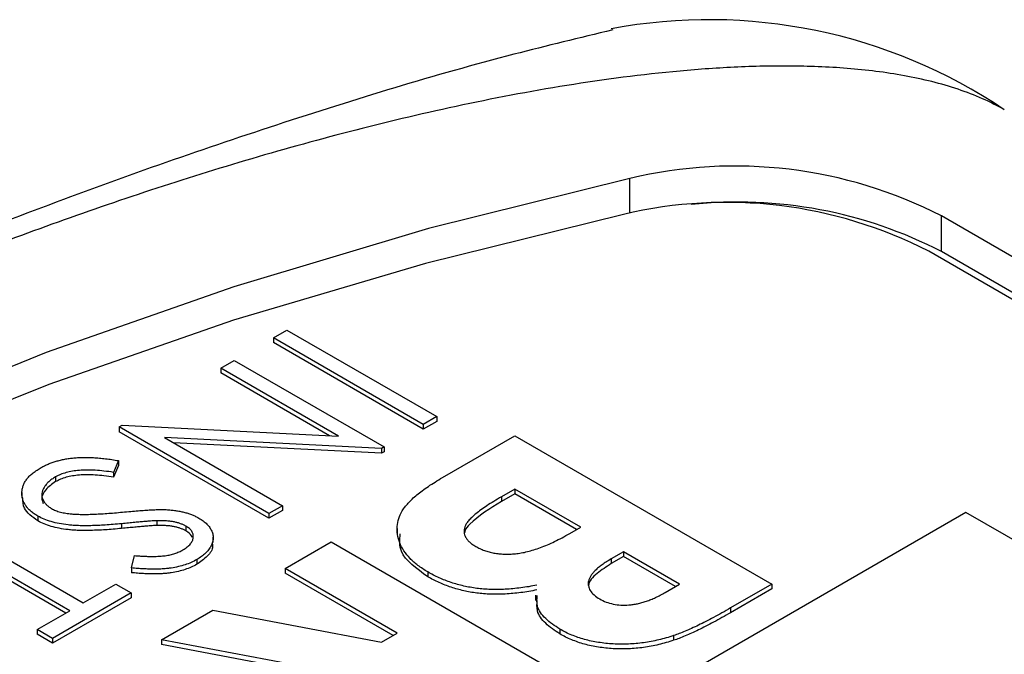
# Model space of a CAD drawing. Header units: inches. Extents: x 3.21 to 13.19, y 2.59 to 9.58.
# Tile 37 of 47: x 11.8 to 11.97, y 7.39 to 7.5. Entities that reach past the tile are written whole.
import ezdxf

# ---------------------------------------------------------------- set-up
doc = ezdxf.new("R2010")
doc.units = ezdxf.units.IN
doc.header["$MEASUREMENT"] = 0

msp = doc.modelspace()

# ---------------------------------------------------------------- linework, layer by layer
at = {"color": 8, "linetype": 'Continuous', "lineweight": 25}
msp.add_line((11.9078059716, 7.4700533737), (11.9078059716, 7.4760068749), dxfattribs=at)
at = {"color": 7, "linetype": 'Continuous', "lineweight": 25}
for p, q in [((12.8854400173, 6.9361229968), (11.9614228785, 7.4695467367)), ((11.9614228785, 7.4634226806), (11.9614228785, 7.4695467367)), ((12.4750789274, 7.1656712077), (11.9592131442, 7.4634741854)), ((12.8854400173, 6.9299989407), (11.9614228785, 7.4634226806)), ((11.8464958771, 7.448580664), (11.848809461, 7.4499162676)), ((11.848809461, 7.4499162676), (11.8745893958, 7.435033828)), ((11.8722758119, 7.4336982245), (11.8464958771, 7.448580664)), ((11.8464958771, 7.448580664), (11.8464958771, 7.4477641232)), ((11.8722758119, 7.4328816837), (11.8464958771, 7.4477641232)), ((11.8374729, 7.4433718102), (11.8397864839, 7.4447074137)), ((11.8397864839, 7.4447074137), (11.8655664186, 7.4298249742)), ((11.857716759, 7.4316852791), (11.8374729, 7.4433718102)), ((11.8374729, 7.4433718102), (11.8374729, 7.4425552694)), ((11.8561668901, 7.4317634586), (11.8374729, 7.4425552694)), ((11.8745893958, 7.435033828), (11.8722758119, 7.4336982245)), ((11.8745893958, 7.4342172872), (11.8722758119, 7.4328816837)), ((11.8745893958, 7.435033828), (11.8745893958, 7.4342172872)), ((11.8199557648, 7.4332593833), (11.8204825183, 7.4335634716)), ((11.8457356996, 7.4183769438), (11.8199557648, 7.4332593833)), ((11.8199557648, 7.4332593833), (11.8199557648, 7.4324428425)), ((11.8457356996, 7.417560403), (11.8199557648, 7.4324428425)), ((11.8204825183, 7.4335634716), (11.857716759, 7.4316852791)), ((11.8722758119, 7.4336982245), (11.8722758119, 7.4328816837)), ((11.8650809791, 7.429544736), (11.8277589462, 7.4314259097)), ((11.8277589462, 7.4314259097), (11.8480492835, 7.4197125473)), ((11.875597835, 7.4245604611), (11.8880274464, 7.4317359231)), ((11.8880274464, 7.4317359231), (11.9322216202, 7.4062231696)), ((11.8650809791, 7.4287281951), (11.829308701, 7.4305312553)), ((11.8655664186, 7.4298249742), (11.8650809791, 7.429544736)), ((11.8650809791, 7.429544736), (11.8650809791, 7.4287281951)), ((11.8655664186, 7.4290084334), (11.8650809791, 7.4287281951)), ((11.8655664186, 7.4298249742), (11.8655664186, 7.4290084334)), ((11.819872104, 7.4274691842), (11.8189993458, 7.4254568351)), ((11.819872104, 7.4274691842), (11.819872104, 7.4266526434)), ((11.819872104, 7.4266526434), (11.8189993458, 7.4246402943)), ((11.8090426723, 7.424669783), (11.8090426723, 7.4238532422)), ((11.8189993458, 7.4254568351), (11.8189993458, 7.4246402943)), ((11.8880274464, 7.4225774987), (11.8857433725, 7.4212589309)), ((11.8993592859, 7.4160357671), (11.8880274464, 7.4225774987)), ((11.8880274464, 7.4225774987), (11.8880274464, 7.4217609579)), ((11.8032521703, 7.4219882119), (11.8032521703, 7.4210696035)), ((11.8880274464, 7.4217609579), (11.8857433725, 7.4204423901)), ((11.8857433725, 7.4212589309), (11.8857433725, 7.4204423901)), ((11.8986520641, 7.4156274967), (11.8880274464, 7.4217609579)), ((11.8480492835, 7.4197125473), (11.8457356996, 7.4183769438)), ((11.8480492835, 7.4188960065), (11.8457356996, 7.417560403)), ((11.8480492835, 7.4197125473), (11.8480492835, 7.4188960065)), ((11.9656052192, 7.4185555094), (11.6898335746, 7.2593559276)), ((11.8060112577, 7.4179172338), (11.8060112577, 7.417100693)), ((11.8264358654, 7.4171391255), (11.8264358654, 7.4163225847)), ((11.8457356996, 7.4183769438), (11.8457356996, 7.417560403)), ((12.085813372, 7.3491608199), (11.9656052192, 7.4185555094)), ((11.7906724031, 7.4163544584), (11.8138082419, 7.4029984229)), ((11.8204040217, 7.4166203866), (11.8204040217, 7.4158038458)), ((11.8314658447, 7.416197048), (11.8314658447, 7.4153805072)), ((11.8677793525, 7.4157773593), (11.8677793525, 7.4148587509)), ((11.897464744, 7.4149420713), (11.8993592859, 7.4160357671)), ((11.8114946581, 7.4016628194), (11.7883588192, 7.4150188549)), ((11.8107874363, 7.401254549), (11.7883588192, 7.4142023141)), ((11.836158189, 7.413385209), (11.836158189, 7.4143038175)), ((11.848535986, 7.4089379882), (11.8564682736, 7.4135172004)), ((11.8564682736, 7.4135172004), (11.9006624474, 7.3880044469)), ((11.8221030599, 7.4090092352), (11.8226091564, 7.4111318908)), ((11.8333353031, 7.4104551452), (11.8333353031, 7.4096386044)), ((11.9067249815, 7.4117836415), (11.9046179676, 7.4105672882)), ((11.9067249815, 7.4109671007), (11.9046179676, 7.4097507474)), ((11.9046179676, 7.4105672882), (11.9046179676, 7.4097507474)), ((11.916357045, 7.4062231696), (11.9067249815, 7.4117836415)), ((11.9067249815, 7.4117836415), (11.9067249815, 7.4109671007)), ((11.9156498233, 7.4058148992), (11.9067249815, 7.4109671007)), ((11.8221030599, 7.4090092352), (11.8221030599, 7.4081926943)), ((11.867800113, 7.3978170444), (11.848535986, 7.4089379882)), ((11.848535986, 7.4089379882), (11.848535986, 7.4081214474)), ((11.8670928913, 7.397408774), (11.848535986, 7.4081214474)), ((11.8730570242, 7.4083236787), (11.8730570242, 7.4075071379)), ((11.8138082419, 7.4029984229), (11.8194269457, 7.4062420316)), ((11.8194269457, 7.4062420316), (11.8220710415, 7.4047156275)), ((11.9138693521, 7.404787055), (11.916357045, 7.4062231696)), ((11.9322216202, 7.4062231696), (11.9251392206, 7.4021345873)), ((11.9322216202, 7.4054066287), (11.9251392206, 7.4013180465)), ((11.9322216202, 7.4062231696), (11.9322216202, 7.4054066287)), ((11.8220710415, 7.4047156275), (11.8085200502, 7.3968928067)), ((11.8220710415, 7.4038990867), (11.8085200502, 7.3960762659)), ((11.8220710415, 7.4047156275), (11.8220710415, 7.4038990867)), ((11.8916073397, 7.4043543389), (11.8916073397, 7.4034357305)), ((11.9251392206, 7.4021345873), (11.9251392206, 7.4013180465)), ((11.8058759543, 7.3984192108), (11.8114946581, 7.4016628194)), ((11.827288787, 7.3966722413), (11.8361063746, 7.4017625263)), ((11.8361063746, 7.4017625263), (11.8651088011, 7.3962633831)), ((11.8085200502, 7.3968928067), (11.8058759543, 7.3984192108)), ((11.8058759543, 7.3984192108), (11.8058759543, 7.39760267)), ((11.895764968, 7.3984855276), (11.895764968, 7.3976689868)), ((11.8085200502, 7.3960762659), (11.8058759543, 7.39760267)), ((11.8085200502, 7.3968928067), (11.8085200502, 7.3960762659)), ((11.8651088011, 7.3962633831), (11.867800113, 7.3978170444)), ((11.9153389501, 7.3973867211), (11.9153389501, 7.3965701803)), ((11.8576545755, 7.3909175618), (11.827288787, 7.3966722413)), ((11.827288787, 7.3966722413), (11.827288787, 7.3958557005)), ((11.8576545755, 7.3901010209), (11.827288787, 7.3958557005))]:
    msp.add_line(p, q, dxfattribs=at)
at = {"color": 7, "linetype": 'Continuous', "lineweight": 25, "flags": 128}
for points in [[(11.9078059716, 7.4760068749), (11.8731893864, 7.4673646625), (11.8396801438, 7.4573732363), (11.8074358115, 7.4460795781), (11.7766080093, 7.4335367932), (11.7473416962, 7.4198038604), (11.7197744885, 7.404945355), (11.6940360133, 7.3890311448), (11.6702472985, 7.3721360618), (11.6485202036, 7.3543395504), (11.6289568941, 7.3357252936), (11.611649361, 7.3163808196), (11.5966789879, 7.2963970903)], [(11.9067392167, 7.469821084), (11.8726662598, 7.4613639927), (11.8396581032, 7.4516004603), (11.8078648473, 7.4405748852), (11.7774310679, 7.4283374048), (11.7484951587, 7.4149436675), (11.7211887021, 7.4004545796), (11.6956358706, 7.3849360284), (11.6719528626, 7.3684585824), (11.6502473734, 7.3510971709), (11.630618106, 7.3329307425), (11.613154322, 7.3140419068), (11.5979354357, 7.2945165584)]]:
    msp.add_lwpolyline(points, dxfattribs=at)
at = {"color": 7, "linetype": 'Continuous', "lineweight": 25}
for centre, radius, start, end in [((11.9214549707, 7.412416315), 0.0908876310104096, 56.0509921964, 100.6799351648), ((11.9258823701, 7.4003037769), 0.0778313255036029, 62.8298166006, 103.4296302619), ((11.9243859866, 7.3956269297), 0.076263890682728, 62.8277942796, 103.378973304), ((11.9263164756, 7.3953914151), 0.0765552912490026, 62.7047562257, 95.9793434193)]:
    msp.add_arc(centre, radius, start, end, dxfattribs=at)
for points, knots in [([(11.90485573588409, 7.501534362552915), (11.89918745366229, 7.500176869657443), (11.87980075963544, 7.495533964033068), (11.84695535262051, 7.48543429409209), (11.80650787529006, 7.471312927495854), (11.76666335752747, 7.455070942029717), (11.72758541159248, 7.43693660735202), (11.68944364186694, 7.416948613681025), (11.65238953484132, 7.395210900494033), (11.61656234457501, 7.371828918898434), (11.58210570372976, 7.346912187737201), (11.54909356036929, 7.320623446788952), (11.51780728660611, 7.292978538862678), (11.49549585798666, 7.271932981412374), (11.48413618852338, 7.25979719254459), (11.48211854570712, 7.257641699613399)], [0, 0, 0, 0, 0.0358277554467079, 0.1225383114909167, 0.2093759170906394, 0.2962283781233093, 0.3830015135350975, 0.4696143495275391, 0.5559948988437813, 0.6420731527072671, 0.7277651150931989, 0.8130045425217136, 0.8977203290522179, 0.981833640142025, 0.9999999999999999, 0.9999999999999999, 0.9999999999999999, 0.9999999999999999]), ([(11.97221160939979, 7.487810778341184), (11.96984734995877, 7.489175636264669), (11.96717335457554, 7.49035300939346), (11.96132183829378, 7.492316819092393), (11.95823487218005, 7.493077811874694), (11.95180784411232, 7.494252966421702), (11.94849619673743, 7.49465935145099), (11.9418797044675, 7.495187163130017), (11.93854800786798, 7.495312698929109), (11.9318487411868, 7.495352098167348), (11.92847113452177, 7.495264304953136), (11.92180345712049, 7.494925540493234), (11.91849840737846, 7.494674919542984), (11.90865113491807, 7.493731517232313), (11.90217583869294, 7.492849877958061), (11.88935000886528, 7.490734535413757), (11.88298340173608, 7.489494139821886), (11.87052779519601, 7.486779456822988), (11.86441560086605, 7.485301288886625), (11.84635227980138, 7.480581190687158), (11.83467065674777, 7.477057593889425), (11.81183546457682, 7.469458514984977), (11.80068524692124, 7.465379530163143), (11.77883396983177, 7.456752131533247), (11.76811286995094, 7.452192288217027), (11.74724546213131, 7.442717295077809), (11.73708531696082, 7.437797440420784), (11.71727812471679, 7.427615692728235), (11.70761433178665, 7.422343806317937), (11.67948861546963, 7.406080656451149), (11.66198905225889, 7.394718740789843), (11.62960590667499, 7.370907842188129), (11.61469552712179, 7.358469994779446), (11.5949569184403, 7.338721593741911), (11.58881957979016, 7.33195503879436), (11.57779877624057, 7.317900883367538), (11.57297746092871, 7.310718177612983), (11.56748682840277, 7.299610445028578), (11.56594684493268, 7.295832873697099), (11.56377656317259, 7.288234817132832), (11.56312871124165, 7.284407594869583), (11.56327828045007, 7.276659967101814), (11.5640639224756, 7.272817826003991), (11.5671320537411, 7.267249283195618), (11.56845092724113, 7.265477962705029), (11.57180985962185, 7.262143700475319), (11.57388053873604, 7.260573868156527), (11.57623181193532, 7.259216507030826)], [0, 0, 0, 0, 0.0156249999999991, 0.0156249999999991, 0.0312499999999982, 0.0312499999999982, 0.0468749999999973, 0.0468749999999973, 0.0624999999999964, 0.0624999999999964, 0.0781249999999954, 0.0781249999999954, 0.0937499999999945, 0.0937499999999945, 0.1249999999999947, 0.1249999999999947, 0.1562499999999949, 0.1562499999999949, 0.1874999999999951, 0.1874999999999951, 0.2499999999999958, 0.2499999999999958, 0.3124999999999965, 0.3124999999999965, 0.3749999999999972, 0.3749999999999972, 0.4374999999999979, 0.4374999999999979, 0.4999999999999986, 0.4999999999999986, 0.6249999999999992, 0.6249999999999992, 0.7499999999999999, 0.7499999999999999, 0.8125000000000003, 0.8125000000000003, 0.8750000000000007, 0.8750000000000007, 0.9062500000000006, 0.9062500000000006, 0.9375000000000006, 0.9375000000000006, 0.9687500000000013, 0.9687500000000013, 0.9843750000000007, 0.9843750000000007, 1, 1, 1, 1]), ([(11.80639857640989, 7.4261961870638), (11.80659709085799, 7.426306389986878), (11.80699161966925, 7.426525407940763), (11.8076277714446, 7.426817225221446), (11.8082839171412, 7.427085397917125), (11.80897280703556, 7.4273144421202), (11.80968626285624, 7.427516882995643), (11.81042491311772, 7.427686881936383), (11.81119161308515, 7.42782423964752), (11.81198738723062, 7.427929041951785), (11.81282093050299, 7.42800158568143), (11.81369804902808, 7.428035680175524), (11.81462127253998, 7.428036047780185), (11.81558686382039, 7.427995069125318), (11.81659753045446, 7.427920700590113), (11.81764984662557, 7.427805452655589), (11.8187492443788, 7.42765621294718), (11.81949082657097, 7.427532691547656), (11.81987210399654, 7.427469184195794)], [0, 0, 0, 0, 0.0572115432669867, 0.1137025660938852, 0.1686893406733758, 0.2241628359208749, 0.2787266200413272, 0.3338041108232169, 0.3892545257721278, 0.4454091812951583, 0.5032947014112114, 0.5642689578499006, 0.6279541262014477, 0.6950208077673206, 0.7653592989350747, 0.8396022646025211, 0.9175330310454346, 0.9999999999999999, 0.9999999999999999, 0.9999999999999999, 0.9999999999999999]), ([(11.80601125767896, 7.417917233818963), (11.80578497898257, 7.418053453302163), (11.80533681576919, 7.418323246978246), (11.80477479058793, 7.418774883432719), (11.8042836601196, 7.419244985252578), (11.80390065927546, 7.419746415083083), (11.80359208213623, 7.420269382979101), (11.8033778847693, 7.420818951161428), (11.80327166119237, 7.421393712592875), (11.80323570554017, 7.421985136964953), (11.80330605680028, 7.422578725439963), (11.80345687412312, 7.42316036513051), (11.80371116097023, 7.423721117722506), (11.80406603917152, 7.424259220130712), (11.80450734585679, 7.424778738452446), (11.80504096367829, 7.425277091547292), (11.80566778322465, 7.425756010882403), (11.80615225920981, 7.426047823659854), (11.80639857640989, 7.426196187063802)], [0, 0, 0, 0, 0.0614756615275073, 0.1217575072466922, 0.1808942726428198, 0.2402225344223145, 0.3000724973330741, 0.3608488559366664, 0.4234788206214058, 0.4883234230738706, 0.5535990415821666, 0.6172173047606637, 0.679865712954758, 0.7422234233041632, 0.804690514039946, 0.8682774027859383, 0.933029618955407, 1, 1, 1, 1]), ([(11.81899934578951, 7.425456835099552), (11.8184573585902, 7.425535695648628), (11.81741893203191, 7.425686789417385), (11.81589269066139, 7.42581990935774), (11.81447483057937, 7.425863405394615), (11.81316472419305, 7.425811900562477), (11.8119603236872, 7.42567150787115), (11.81086735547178, 7.425433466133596), (11.80987612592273, 7.425106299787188), (11.80932020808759, 7.424815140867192), (11.80904267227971, 7.424669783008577)], [0, 0, 0, 0, 0.1590042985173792, 0.3046460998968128, 0.4385469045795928, 0.5623222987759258, 0.6774325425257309, 0.7868973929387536, 0.8936108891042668, 1, 1, 1, 1]), ([(11.80904267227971, 7.423853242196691), (11.80843148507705, 7.423414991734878), (11.80720998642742, 7.422539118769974), (11.80649403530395, 7.421141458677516), (11.80681989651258, 7.420356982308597), (11.80691722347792, 7.420122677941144)], [0, 0, 0, 0, 0.4125699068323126, 0.824548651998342, 1, 1, 1, 1]), ([(11.80904267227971, 7.424669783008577), (11.80882293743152, 7.42453566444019), (11.80838731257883, 7.424269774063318), (11.80784754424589, 7.423819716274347), (11.80739109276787, 7.423343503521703), (11.80704647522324, 7.422839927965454), (11.80679780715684, 7.422327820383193), (11.80668548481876, 7.421817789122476), (11.80668637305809, 7.421319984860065), (11.80681687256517, 7.420838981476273), (11.80706054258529, 7.420383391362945), (11.80739799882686, 7.419960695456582), (11.80782326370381, 7.4195701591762), (11.80818075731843, 7.419345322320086), (11.80836099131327, 7.419231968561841)], [0, 0, 0, 0, 0.0912725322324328, 0.180948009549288, 0.2701146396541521, 0.3601913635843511, 0.4483863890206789, 0.5327179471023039, 0.6138937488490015, 0.6940494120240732, 0.7727915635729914, 0.8491746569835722, 0.9239598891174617, 1, 1, 1, 1]), ([(11.81899934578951, 7.424640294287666), (11.8184573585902, 7.424719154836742), (11.81741893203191, 7.424870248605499), (11.81589269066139, 7.425003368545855), (11.81447483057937, 7.425046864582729), (11.81316472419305, 7.424995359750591), (11.8119603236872, 7.424854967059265), (11.81086735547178, 7.424616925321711), (11.80987612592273, 7.424289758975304), (11.80932020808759, 7.423998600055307), (11.80904267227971, 7.423853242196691)], [0, 0, 0, 0, 0.1590042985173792, 0.3046460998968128, 0.4385469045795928, 0.5623222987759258, 0.6774325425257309, 0.7868973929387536, 0.8936108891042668, 1, 1, 1, 1]), ([(11.87305702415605, 7.40832367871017), (11.87247679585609, 7.408685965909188), (11.87133114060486, 7.409401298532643), (11.86996413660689, 7.410626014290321), (11.86890598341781, 7.411935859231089), (11.86818839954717, 7.413320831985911), (11.86779940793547, 7.414734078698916), (11.86774180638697, 7.416135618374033), (11.86801967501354, 7.4175065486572), (11.86852488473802, 7.418622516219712), (11.86910762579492, 7.419509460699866), (11.8696983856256, 7.420186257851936), (11.87036791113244, 7.420890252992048), (11.87120133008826, 7.421592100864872), (11.87211387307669, 7.422321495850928), (11.87316791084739, 7.42305494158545), (11.87432881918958, 7.423809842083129), (11.87516627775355, 7.424305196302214), (11.87559783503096, 7.424560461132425)], [0, 0, 0, 0, 0.0802607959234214, 0.1584741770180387, 0.2362074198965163, 0.3150564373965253, 0.3931752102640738, 0.4686866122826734, 0.542738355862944, 0.6173280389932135, 0.6559859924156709, 0.6970724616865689, 0.7406907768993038, 0.7867235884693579, 0.8355751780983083, 0.8872468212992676, 0.9418962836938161, 1, 1, 1, 1]), ([(11.80601125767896, 7.417100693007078), (11.80505237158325, 7.417790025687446), (11.80341360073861, 7.418968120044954), (11.8034326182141, 7.420459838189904), (11.8034405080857, 7.421078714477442)], [0, 0, 0, 0, 0.5851251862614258, 1, 1, 1, 1]), ([(11.88574337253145, 7.421258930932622), (11.88529438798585, 7.42099675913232), (11.88443115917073, 7.420492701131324), (11.88324740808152, 7.419740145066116), (11.88222460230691, 7.419024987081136), (11.88134448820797, 7.418361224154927), (11.8806265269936, 7.417735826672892), (11.88007549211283, 7.417149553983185), (11.87965433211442, 7.416611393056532), (11.87940391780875, 7.41610243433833), (11.87930880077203, 7.415623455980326), (11.87926690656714, 7.415165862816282), (11.87935972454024, 7.41471946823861), (11.87956264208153, 7.414291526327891), (11.87982910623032, 7.413868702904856), (11.88023487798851, 7.413472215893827), (11.88070483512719, 7.41307739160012), (11.88109800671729, 7.412843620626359), (11.88129916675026, 7.412724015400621)], [0, 0, 0, 0, 0.1095674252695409, 0.2106570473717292, 0.3020024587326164, 0.3851432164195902, 0.4590126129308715, 0.5247192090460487, 0.583226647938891, 0.6342083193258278, 0.6811857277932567, 0.7262751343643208, 0.7701133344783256, 0.8140800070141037, 0.8579941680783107, 0.9033387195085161, 0.9505447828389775, 1, 1, 1, 1]), ([(11.88574337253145, 7.420442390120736), (11.88376111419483, 7.419223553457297), (11.88128283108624, 7.417699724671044), (11.87946341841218, 7.415693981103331), (11.87943256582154, 7.415183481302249), (11.87942715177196, 7.415093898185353)], [0, 0, 0, 0, 0.7671719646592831, 0.9591430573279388, 1, 1, 1, 1]), ([(11.80836099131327, 7.419231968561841), (11.80858649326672, 7.419114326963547), (11.80904490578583, 7.418875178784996), (11.80987524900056, 7.418611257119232), (11.81080584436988, 7.418412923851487), (11.81147070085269, 7.418341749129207), (11.81181587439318, 7.418304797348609)], [0, 0, 0, 0, 0.2347233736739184, 0.4771583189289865, 0.7285562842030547, 1, 1, 1, 1]), ([(11.82057444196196, 7.418614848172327), (11.82103887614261, 7.418659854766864), (11.82192683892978, 7.418745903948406), (11.82320013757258, 7.418848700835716), (11.8243520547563, 7.418931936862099), (11.82537887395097, 7.419001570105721), (11.8262855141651, 7.419037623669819), (11.82706706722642, 7.41906338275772), (11.82772796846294, 7.419058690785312), (11.82812642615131, 7.419038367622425), (11.82830532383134, 7.419029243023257)], [0, 0, 0, 0, 0.1815319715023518, 0.3470753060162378, 0.4955587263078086, 0.6290766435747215, 0.745524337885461, 0.8458335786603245, 0.9307830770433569, 1, 1, 1, 1]), ([(11.82830532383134, 7.419029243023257), (11.82857103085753, 7.419007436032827), (11.82909357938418, 7.418964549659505), (11.829855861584, 7.418866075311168), (11.83058478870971, 7.418735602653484), (11.8312717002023, 7.418566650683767), (11.83193292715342, 7.418376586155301), (11.83255171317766, 7.418148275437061), (11.83313839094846, 7.417890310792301), (11.83349331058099, 7.417693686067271), (11.83367097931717, 7.417595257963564)], [0, 0, 0, 0, 0.1335067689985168, 0.2625589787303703, 0.3882644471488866, 0.5126673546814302, 0.6337222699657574, 0.755393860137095, 0.877552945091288, 1, 1, 1, 1]), ([(11.82040402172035, 7.416620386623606), (11.81992063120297, 7.416576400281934), (11.81898461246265, 7.416491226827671), (11.81762141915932, 7.416388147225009), (11.81634316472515, 7.41631906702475), (11.81515109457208, 7.416280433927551), (11.81404325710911, 7.416266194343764), (11.81301941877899, 7.416283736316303), (11.81207829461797, 7.416327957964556), (11.81096053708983, 7.416435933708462), (11.80968377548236, 7.416623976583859), (11.80829372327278, 7.416954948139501), (11.80705072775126, 7.417375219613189), (11.80635468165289, 7.417738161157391), (11.80601125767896, 7.417917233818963)], [0, 0, 0, 0, 0.0969723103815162, 0.187773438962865, 0.2723961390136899, 0.3513209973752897, 0.4243347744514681, 0.4919087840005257, 0.5542332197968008, 0.6112676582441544, 0.7163478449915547, 0.8145400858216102, 0.9084954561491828, 1, 1, 1, 1]), ([(11.82040402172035, 7.415803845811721), (11.81992063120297, 7.415759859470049), (11.81898461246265, 7.415674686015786), (11.81762141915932, 7.415571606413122), (11.81634316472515, 7.415502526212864), (11.81515109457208, 7.415463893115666), (11.81404325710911, 7.415449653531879), (11.81301941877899, 7.415467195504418), (11.81207829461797, 7.41551141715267), (11.81096053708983, 7.415619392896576), (11.80968377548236, 7.415807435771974), (11.80829372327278, 7.416138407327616), (11.80705072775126, 7.416558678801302), (11.80635468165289, 7.416921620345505), (11.80601125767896, 7.417100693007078)], [0, 0, 0, 0, 0.0969723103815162, 0.187773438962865, 0.2723961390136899, 0.3513209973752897, 0.4243347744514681, 0.4919087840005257, 0.5542332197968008, 0.6112676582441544, 0.7163478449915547, 0.8145400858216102, 0.9084954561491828, 1, 1, 1, 1]), ([(11.81181587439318, 7.418304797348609), (11.81207893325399, 7.418285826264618), (11.81263281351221, 7.418245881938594), (11.81351118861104, 7.418226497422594), (11.81447578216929, 7.418227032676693), (11.81552705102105, 7.418250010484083), (11.81666660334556, 7.418307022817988), (11.81789257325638, 7.418384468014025), (11.81920684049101, 7.418485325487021), (11.82010831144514, 7.41857070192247), (11.82057444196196, 7.418614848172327)], [0, 0, 0, 0, 0.090283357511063, 0.1900949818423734, 0.2991799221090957, 0.418913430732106, 0.5483697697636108, 0.6887820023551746, 0.8390761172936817, 1, 1, 1, 1]), ([(11.82643586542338, 7.417139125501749), (11.82632907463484, 7.417135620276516), (11.82607536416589, 7.417127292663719), (11.82563439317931, 7.417098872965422), (11.82506910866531, 7.417051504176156), (11.82437636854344, 7.416996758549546), (11.82355841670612, 7.416924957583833), (11.82261963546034, 7.416833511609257), (11.82155347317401, 7.416733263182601), (11.82080158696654, 7.416659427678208), (11.82040402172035, 7.416620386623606)], [0, 0, 0, 0, 0.0525942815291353, 0.1249519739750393, 0.2180938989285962, 0.3335024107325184, 0.4687891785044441, 0.6249375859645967, 0.8016830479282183, 1, 1, 1, 1]), ([(11.83146584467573, 7.416197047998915), (11.83132473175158, 7.416275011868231), (11.83104227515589, 7.416431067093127), (11.83055396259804, 7.416621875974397), (11.83003630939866, 7.416791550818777), (11.82946862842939, 7.416930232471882), (11.8288364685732, 7.417040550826), (11.82811842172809, 7.417108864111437), (11.8273079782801, 7.417143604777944), (11.82673721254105, 7.417140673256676), (11.82643586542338, 7.417139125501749)], [0, 0, 0, 0, 0.1073157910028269, 0.2148070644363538, 0.3233866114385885, 0.4345959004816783, 0.5532850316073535, 0.685983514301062, 0.8342087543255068, 1, 1, 1, 1]), ([(11.83367097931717, 7.417595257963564), (11.83393418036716, 7.417432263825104), (11.83445495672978, 7.417109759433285), (11.83508150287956, 7.416561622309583), (11.83558425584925, 7.415980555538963), (11.83592459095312, 7.415363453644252), (11.83612716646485, 7.414726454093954), (11.83618621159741, 7.414077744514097), (11.83605556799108, 7.41342343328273), (11.83579123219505, 7.412770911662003), (11.83537474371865, 7.412135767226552), (11.83484075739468, 7.411528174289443), (11.83415409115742, 7.41096442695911), (11.83361091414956, 7.410626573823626), (11.83333530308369, 7.410455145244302)], [0, 0, 0, 0, 0.0837951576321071, 0.1657992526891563, 0.2463087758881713, 0.3277386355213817, 0.4087822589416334, 0.4897099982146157, 0.5713803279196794, 0.6559873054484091, 0.7414934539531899, 0.8265264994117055, 0.9119785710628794, 1, 1, 1, 1]), ([(11.82643586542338, 7.416322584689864), (11.82632907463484, 7.41631907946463), (11.82607536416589, 7.416310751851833), (11.82563439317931, 7.416282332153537), (11.82506910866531, 7.416234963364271), (11.82437636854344, 7.41618021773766), (11.82355841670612, 7.416108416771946), (11.82261963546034, 7.416016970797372), (11.82155347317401, 7.415916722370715), (11.82080158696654, 7.415842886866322), (11.82040402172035, 7.415803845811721)], [0, 0, 0, 0, 0.0525942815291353, 0.1249519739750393, 0.2180938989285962, 0.3335024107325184, 0.4687891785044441, 0.6249375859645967, 0.8016830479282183, 1, 1, 1, 1]), ([(11.83146584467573, 7.415380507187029), (11.83132473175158, 7.415458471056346), (11.83104227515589, 7.415614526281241), (11.83055396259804, 7.415805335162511), (11.83003630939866, 7.415975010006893), (11.82946862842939, 7.416113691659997), (11.8288364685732, 7.416224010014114), (11.82811842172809, 7.416292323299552), (11.8273079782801, 7.41632706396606), (11.82673721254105, 7.416324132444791), (11.82643586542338, 7.416322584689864)], [0, 0, 0, 0, 0.1073157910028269, 0.2148070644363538, 0.3233866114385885, 0.4345959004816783, 0.5532850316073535, 0.685983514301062, 0.8342087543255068, 1, 1, 1, 1]), ([(11.83094941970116, 7.412130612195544), (11.83120681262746, 7.4122895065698), (11.83170317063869, 7.41259591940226), (11.8322443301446, 7.413125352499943), (11.8326046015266, 7.413675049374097), (11.83275366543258, 7.414240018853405), (11.83273168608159, 7.414794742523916), (11.8325057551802, 7.41531726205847), (11.83208567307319, 7.415795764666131), (11.83167499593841, 7.416061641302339), (11.83146584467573, 7.416197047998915)], [0, 0, 0, 0, 0.1430730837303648, 0.2759029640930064, 0.4023708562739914, 0.5284136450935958, 0.650356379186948, 0.7658950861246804, 0.88077413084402, 1, 1, 1, 1]), ([(11.83252156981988, 7.414267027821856), (11.83249921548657, 7.414364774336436), (11.83240074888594, 7.414795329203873), (11.83187344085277, 7.415125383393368), (11.83146584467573, 7.415380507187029)], [0, 0, 0, 0, 0.2270245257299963, 1, 1, 1, 1]), ([(11.87305702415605, 7.407507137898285), (11.87110395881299, 7.408892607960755), (11.86800989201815, 7.411087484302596), (11.86823954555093, 7.41385151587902), (11.86832423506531, 7.414870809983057)], [0, 0, 0, 0, 0.6312292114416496, 0.9999999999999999, 0.9999999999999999, 0.9999999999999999, 0.9999999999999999]), ([(11.88129916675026, 7.412724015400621), (11.881539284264, 7.412593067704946), (11.8820069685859, 7.412338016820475), (11.88277730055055, 7.412015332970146), (11.88358984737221, 7.411767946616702), (11.88442394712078, 7.411565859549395), (11.88530327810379, 7.411446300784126), (11.88621234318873, 7.411384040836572), (11.88715678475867, 7.411386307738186), (11.8881411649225, 7.411446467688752), (11.88916828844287, 7.411586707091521), (11.89023073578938, 7.411816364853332), (11.89133627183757, 7.412126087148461), (11.89247689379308, 7.412526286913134), (11.89367718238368, 7.412999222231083), (11.8949012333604, 7.41357468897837), (11.8961875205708, 7.414219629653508), (11.89702932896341, 7.414695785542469), (11.89746474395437, 7.414942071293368)], [0, 0, 0, 0, 0.0528194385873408, 0.1028780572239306, 0.1516783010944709, 0.1995514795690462, 0.2471912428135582, 0.2956844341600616, 0.3457341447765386, 0.3979806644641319, 0.4537563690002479, 0.5141051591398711, 0.5791477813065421, 0.6500829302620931, 0.7274866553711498, 0.8114766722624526, 0.9024886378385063, 1, 1, 1, 1]), ([(11.82260915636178, 7.411131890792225), (11.82289814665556, 7.411110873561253), (11.8234546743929, 7.411070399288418), (11.82426269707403, 7.411030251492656), (11.82501153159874, 7.410999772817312), (11.82570254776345, 7.410996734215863), (11.82633670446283, 7.410999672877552), (11.82691620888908, 7.411023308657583), (11.82743926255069, 7.411063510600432), (11.82805467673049, 7.411139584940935), (11.82876646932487, 7.411271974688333), (11.82955635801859, 7.411497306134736), (11.83029573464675, 7.411780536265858), (11.83072912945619, 7.412012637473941), (11.83094941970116, 7.412130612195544)], [0, 0, 0, 0, 0.0984723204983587, 0.1896346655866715, 0.2741921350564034, 0.352193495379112, 0.4232112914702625, 0.4885652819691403, 0.5484894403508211, 0.6014578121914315, 0.7012186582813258, 0.8003937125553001, 0.8985421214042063, 1, 1, 1, 1]), ([(11.83595723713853, 7.413374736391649), (11.83601145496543, 7.413151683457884), (11.83620677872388, 7.412348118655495), (11.83524338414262, 7.410983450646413), (11.83397132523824, 7.410086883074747), (11.83333530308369, 7.409638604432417)], [0, 0, 0, 0, 0.1611580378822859, 0.5805838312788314, 1, 1, 1, 1]), ([(11.83333530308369, 7.410455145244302), (11.83302118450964, 7.410285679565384), (11.83239824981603, 7.409949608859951), (11.83132663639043, 7.40954299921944), (11.83017342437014, 7.409219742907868), (11.82914227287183, 7.40901892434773), (11.82826387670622, 7.408904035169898), (11.82754355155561, 7.408845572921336), (11.82677094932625, 7.408810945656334), (11.82594173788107, 7.408798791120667), (11.82505942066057, 7.408815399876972), (11.82412077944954, 7.408855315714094), (11.82312787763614, 7.408916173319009), (11.82245037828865, 7.408977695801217), (11.8221030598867, 7.409009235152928)], [0, 0, 0, 0, 0.1072351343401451, 0.2126600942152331, 0.3188156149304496, 0.4267810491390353, 0.4836347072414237, 0.5435938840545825, 0.6082991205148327, 0.6771197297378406, 0.750680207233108, 0.8287096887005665, 0.9121884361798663, 1, 1, 1, 1]), ([(11.90461796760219, 7.410567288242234), (11.9043340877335, 7.410400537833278), (11.90378607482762, 7.410078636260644), (11.90304989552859, 7.409581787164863), (11.90241269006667, 7.40909223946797), (11.90187705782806, 7.408609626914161), (11.90142601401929, 7.408139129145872), (11.90108473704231, 7.407674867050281), (11.90084659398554, 7.407218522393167), (11.90064195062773, 7.406636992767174), (11.9006323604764, 7.40592182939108), (11.90094099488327, 7.405098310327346), (11.90161760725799, 7.404329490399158), (11.90228847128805, 7.403899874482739), (11.90263489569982, 7.403678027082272)], [0, 0, 0, 0, 0.0887648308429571, 0.1713551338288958, 0.2480819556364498, 0.3211199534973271, 0.3888601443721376, 0.4520616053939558, 0.51223021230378, 0.5695781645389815, 0.6769774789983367, 0.781039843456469, 0.8869321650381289, 1, 1, 1, 1]), ([(11.83333530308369, 7.409638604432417), (11.83302118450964, 7.409469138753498), (11.83239824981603, 7.409133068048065), (11.83132663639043, 7.408726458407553), (11.83017342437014, 7.408403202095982), (11.82914227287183, 7.408202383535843), (11.82826387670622, 7.408087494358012), (11.82754355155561, 7.40802903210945), (11.82677094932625, 7.407994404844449), (11.82594173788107, 7.407982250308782), (11.82505942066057, 7.407998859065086), (11.82412077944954, 7.408038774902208), (11.82312787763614, 7.408099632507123), (11.82245037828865, 7.408161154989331), (11.8221030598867, 7.408192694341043)], [0, 0, 0, 0, 0.1072351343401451, 0.2126600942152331, 0.3188156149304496, 0.4267810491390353, 0.4836347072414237, 0.5435938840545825, 0.6082991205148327, 0.6771197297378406, 0.750680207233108, 0.8287096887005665, 0.9121884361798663, 1, 1, 1, 1]), ([(11.90461796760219, 7.409750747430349), (11.90377710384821, 7.409211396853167), (11.9021000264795, 7.408135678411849), (11.90055468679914, 7.406579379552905), (11.90076550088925, 7.405670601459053), (11.90080662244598, 7.405493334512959)], [0, 0, 0, 0, 0.4473353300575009, 0.8921968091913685, 1, 1, 1, 1]), ([(11.89183423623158, 7.406049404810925), (11.89136358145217, 7.405961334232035), (11.89044075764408, 7.405788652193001), (11.88906074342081, 7.405584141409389), (11.88771245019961, 7.405434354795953), (11.88639989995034, 7.405336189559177), (11.88512151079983, 7.40529354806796), (11.88387883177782, 7.405310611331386), (11.88267021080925, 7.405373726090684), (11.88149532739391, 7.405498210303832), (11.88035396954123, 7.405674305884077), (11.87923442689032, 7.40589667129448), (11.87814811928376, 7.406184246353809), (11.8770689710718, 7.40650258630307), (11.87602514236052, 7.406881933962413), (11.87501546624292, 7.40731818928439), (11.87400600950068, 7.407789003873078), (11.87337689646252, 7.408143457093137), (11.87305702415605, 7.40832367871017)], [0, 0, 0, 0, 0.072776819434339, 0.1426952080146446, 0.2094499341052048, 0.2746621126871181, 0.3372761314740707, 0.3976370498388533, 0.4573827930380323, 0.51563014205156, 0.5731284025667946, 0.6310707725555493, 0.6895667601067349, 0.7487928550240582, 0.8092629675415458, 0.8707408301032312, 0.9342782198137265, 1, 1, 1, 1]), ([(11.89183423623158, 7.405232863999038), (11.89136358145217, 7.40514479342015), (11.89044075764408, 7.404972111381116), (11.88906074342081, 7.404767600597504), (11.88771245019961, 7.404617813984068), (11.88639989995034, 7.404519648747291), (11.88512151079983, 7.404477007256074), (11.88387883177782, 7.404494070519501), (11.88267021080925, 7.404557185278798), (11.88149532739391, 7.404681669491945), (11.88035396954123, 7.40485776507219), (11.87923442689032, 7.405080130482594), (11.87814811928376, 7.405367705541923), (11.8770689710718, 7.405686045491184), (11.87602514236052, 7.406065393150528), (11.87501546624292, 7.406501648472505), (11.87400600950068, 7.406972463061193), (11.87337689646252, 7.407326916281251), (11.87305702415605, 7.407507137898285)], [0, 0, 0, 0, 0.072776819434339, 0.1426952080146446, 0.2094499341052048, 0.2746621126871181, 0.3372761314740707, 0.3976370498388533, 0.4573827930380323, 0.51563014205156, 0.5731284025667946, 0.6310707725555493, 0.6895667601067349, 0.7487928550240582, 0.8092629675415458, 0.8707408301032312, 0.9342782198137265, 1, 1, 1, 1]), ([(11.89576496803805, 7.398485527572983), (11.89490251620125, 7.399067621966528), (11.89317864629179, 7.400231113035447), (11.8917037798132, 7.40227241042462), (11.89182590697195, 7.403648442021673), (11.89187970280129, 7.404254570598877)], [0, 0, 0, 0, 0.3590487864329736, 0.7176672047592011, 1, 1, 1, 1]), ([(11.90263489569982, 7.403678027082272), (11.90299227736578, 7.403489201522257), (11.90368326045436, 7.403124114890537), (11.90494305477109, 7.402777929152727), (11.90627683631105, 7.402601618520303), (11.90744390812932, 7.402618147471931), (11.9083964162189, 7.402726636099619), (11.90914307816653, 7.402861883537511), (11.90990684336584, 7.403045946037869), (11.91067927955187, 7.403288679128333), (11.91145839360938, 7.403588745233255), (11.9122548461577, 7.40393797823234), (11.91307339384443, 7.404335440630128), (11.91359834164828, 7.404633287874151), (11.91386935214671, 7.404787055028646)], [0, 0, 0, 0, 0.1123098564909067, 0.217146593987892, 0.320713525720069, 0.4286594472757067, 0.4860915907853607, 0.5465383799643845, 0.6106279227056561, 0.678603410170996, 0.7510545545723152, 0.828596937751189, 0.9115111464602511, 0.9999999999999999, 0.9999999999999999, 0.9999999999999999, 0.9999999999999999]), ([(11.89576496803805, 7.397668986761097), (11.89490251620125, 7.398251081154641), (11.89317864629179, 7.399414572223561), (11.8917037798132, 7.401455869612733), (11.89182590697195, 7.402831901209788), (11.89187970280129, 7.403438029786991)], [0, 0, 0, 0, 0.3590487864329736, 0.7176672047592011, 1, 1, 1, 1]), ([(11.92513922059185, 7.402134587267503), (11.92464347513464, 7.40184832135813), (11.92368421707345, 7.401294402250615), (11.92225132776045, 7.400523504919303), (11.9209083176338, 7.399820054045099), (11.9196573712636, 7.399180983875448), (11.91846118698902, 7.398628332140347), (11.91735739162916, 7.398139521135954), (11.91633325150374, 7.397726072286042), (11.91565707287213, 7.397495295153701), (11.91533895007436, 7.397386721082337)], [0, 0, 0, 0, 0.1639962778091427, 0.317329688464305, 0.458061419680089, 0.5881864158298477, 0.7079510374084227, 0.8163213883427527, 0.91358444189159, 1, 1, 1, 1]), ([(11.92513922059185, 7.401318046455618), (11.92464347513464, 7.401031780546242), (11.92368421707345, 7.400477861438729), (11.92225132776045, 7.399706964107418), (11.9209083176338, 7.399003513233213), (11.9196573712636, 7.398364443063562), (11.91846118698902, 7.397811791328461), (11.91735739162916, 7.397322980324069), (11.91633325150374, 7.396909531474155), (11.91565707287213, 7.396678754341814), (11.91533895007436, 7.396570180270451)], [0, 0, 0, 0, 0.1639962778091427, 0.317329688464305, 0.458061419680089, 0.5881864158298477, 0.7079510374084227, 0.8163213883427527, 0.91358444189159, 1, 1, 1, 1]), ([(11.91533895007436, 7.397386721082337), (11.91491489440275, 7.39724780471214), (11.91408276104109, 7.396975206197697), (11.91278520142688, 7.396645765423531), (11.9114950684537, 7.396367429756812), (11.91019710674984, 7.396150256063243), (11.90889089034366, 7.396000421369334), (11.90757524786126, 7.395922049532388), (11.90625818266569, 7.395892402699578), (11.90494644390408, 7.395935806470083), (11.90365459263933, 7.396035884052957), (11.90239793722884, 7.396202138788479), (11.90117547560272, 7.396415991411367), (11.90001220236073, 7.396717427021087), (11.8988760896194, 7.397059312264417), (11.89779239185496, 7.3974753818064), (11.89673841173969, 7.397943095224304), (11.89609272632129, 7.398302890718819), (11.89576496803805, 7.398485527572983)], [0, 0, 0, 0, 0.0687530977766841, 0.1349156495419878, 0.1997307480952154, 0.2629864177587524, 0.3253727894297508, 0.3873549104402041, 0.4494292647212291, 0.5111422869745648, 0.5725003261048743, 0.6331078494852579, 0.6928945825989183, 0.7523789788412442, 0.8127285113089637, 0.8734731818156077, 0.9357733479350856, 1, 1, 1, 1]), ([(11.91533895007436, 7.396570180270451), (11.91491489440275, 7.396431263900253), (11.91408276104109, 7.396158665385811), (11.91278520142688, 7.395829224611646), (11.9114950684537, 7.395550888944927), (11.91019710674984, 7.395333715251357), (11.90889089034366, 7.395183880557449), (11.90757524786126, 7.3951055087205), (11.90625818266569, 7.395075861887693), (11.90494644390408, 7.395119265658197), (11.90365459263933, 7.395219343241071), (11.90239793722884, 7.395385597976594), (11.90117547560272, 7.395599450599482), (11.90001220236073, 7.3959008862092), (11.8988760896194, 7.396242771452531), (11.89779239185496, 7.396658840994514), (11.89673841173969, 7.397126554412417), (11.89609272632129, 7.397486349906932), (11.89576496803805, 7.397668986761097)], [0, 0, 0, 0, 0.0687530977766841, 0.1349156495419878, 0.1997307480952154, 0.2629864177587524, 0.3253727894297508, 0.3873549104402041, 0.4494292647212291, 0.5111422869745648, 0.5725003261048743, 0.6331078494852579, 0.6928945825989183, 0.7523789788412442, 0.8127285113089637, 0.8734731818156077, 0.9357733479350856, 1, 1, 1, 1])]:
    msp.add_open_spline(points, degree=3, knots=knots, dxfattribs=at)

doc.saveas('drawing.dxf')
